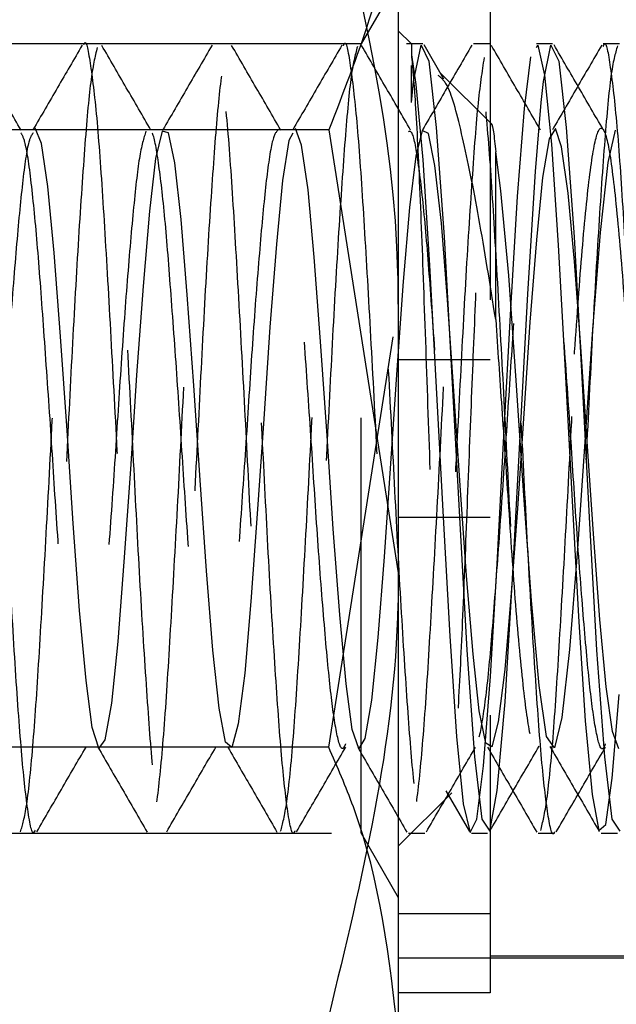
# Model space of a CAD drawing. Header units: inches. Extents: x 1772 to 2706, y -534 to -52.
# Tile 18 of 61: x 1873.537 to 1873.681, y -501.462 to -501.225. Entities that reach past the tile are written whole.
import ezdxf

# ---------------------------------------------------------------- set-up
doc = ezdxf.new("R2010")
doc.units = ezdxf.units.IN
doc.header["$LTSCALE"] = 0.5
doc.header["$MEASUREMENT"] = 0
doc.linetypes.add('HIDDEN', pattern=[0.225, 0.15, -0.075])
doc.layers.add('SID-M-H', color=4, linetype='HIDDEN')
doc.layers.add('SID-M-S', color=105, linetype='Continuous')

msp = doc.modelspace()

# ---------------------------------------------------------------- linework, layer by layer
at = {"layer": 'SID-M-H'}
for p, q in [((1873.65049, -501.19262), (1873.65049, -501.45942)), ((1873.62841, -501.21552), (1873.61946, -501.23102)), ((1873.63155, -501.23102), (1873.62841, -501.22788)), ((1873.61946, -501.23102), (1873.51236, -501.23102)), ((1873.61946, -501.42102), (1873.61946, -501.23102)), ((1873.63428, -501.23102), (1873.63037, -501.23102)), ((1873.65038, -501.23102), (1873.64647, -501.23102)), ((1873.68162, -501.23102), (1873.67773, -501.23102)), ((1873.63209, -501.2401), (1873.63389, -501.23128)), ((1873.63389, -501.23128), (1873.63576, -501.23518)), ((1873.6394, -501.23948), (1873.63462, -501.23124)), ((1873.66163, -501.23191), (1873.66199, -501.23129)), ((1873.66199, -501.23129), (1873.66361, -501.23856)), ((1873.66334, -501.2401), (1873.66514, -501.23128)), ((1873.66514, -501.23128), (1873.66701, -501.23518)), ((1873.63155, -501.23361), (1873.63263, -501.24081)), ((1873.63576, -501.23518), (1873.63755, -501.25112)), ((1873.65875, -501.24654), (1873.66032, -501.23411)), ((1873.66701, -501.23518), (1873.6688, -501.25112)), ((1873.65088, -501.25035), (1873.63859, -501.23806)), ((1873.63155, -501.24511), (1873.63209, -501.2401)), ((1873.6628, -501.24511), (1873.66334, -501.2401)), ((1873.66361, -501.23856), (1873.66523, -501.25512)), ((1873.63263, -501.24081), (1873.63428, -501.25895)), ((1873.6614, -501.26176), (1873.6628, -501.24511)), ((1873.65707, -501.26777), (1873.65875, -501.24654)), ((1873.54253, -501.25496), (1873.54106, -501.25132)), ((1873.57159, -501.252), (1873.57001, -501.25859)), ((1873.57308, -501.2524), (1873.57159, -501.252)), ((1873.57461, -501.25966), (1873.57308, -501.2524)), ((1873.60302, -501.25252), (1873.60209, -501.25426)), ((1873.60512, -501.25537), (1873.60365, -501.25135)), ((1873.63418, -501.25183), (1873.6326, -501.25804)), ((1873.63566, -501.25262), (1873.63418, -501.25183)), ((1873.63755, -501.25112), (1873.63944, -501.27748)), ((1873.66623, -501.25139), (1873.66468, -501.2539)), ((1873.66771, -501.25581), (1873.66623, -501.25139)), ((1873.6688, -501.25112), (1873.67069, -501.27748)), ((1873.68059, -501.25176), (1873.6788, -501.25956)), ((1873.60209, -501.25426), (1873.60055, -501.26391)), ((1873.6372, -501.26027), (1873.63566, -501.25262)), ((1873.66468, -501.2539), (1873.66313, -501.2632)), ((1873.54411, -501.26538), (1873.54253, -501.25496)), ((1873.60669, -501.26615), (1873.60512, -501.25537)), ((1873.65184, -501.29737), (1873.65184, -501.25698)), ((1873.65309, -501.26635), (1873.65184, -501.25698)), ((1873.66523, -501.25512), (1873.6669, -501.27945)), ((1873.66928, -501.26695), (1873.66771, -501.25581)), ((1873.57001, -501.25859), (1873.56854, -501.27128)), ((1873.6326, -501.25804), (1873.63112, -501.27041)), ((1873.63428, -501.25895), (1873.63593, -501.28427)), ((1873.6788, -501.25956), (1873.67694, -501.27644)), ((1873.57617, -501.27326), (1873.57461, -501.25966)), ((1873.63876, -501.27418), (1873.6372, -501.26027)), ((1873.65958, -501.2912), (1873.6614, -501.26176)), ((1873.60055, -501.26391), (1873.59907, -501.27919)), ((1873.66313, -501.2632), (1873.66166, -501.27817)), ((1873.54561, -501.28132), (1873.54411, -501.26538)), ((1873.60819, -501.28234), (1873.60669, -501.26615)), ((1873.65498, -501.28677), (1873.65309, -501.26635)), ((1873.65548, -501.29478), (1873.65707, -501.26777)), ((1873.67078, -501.28338), (1873.66928, -501.26695)), ((1873.56854, -501.27128), (1873.56698, -501.28932)), ((1873.63112, -501.27041), (1873.62957, -501.28818)), ((1873.57764, -501.29144), (1873.57617, -501.27326)), ((1873.64023, -501.2926), (1873.63876, -501.27418)), ((1873.63944, -501.27748), (1873.64121, -501.30982)), ((1873.66166, -501.27817), (1873.66008, -501.29798)), ((1873.67069, -501.27748), (1873.67246, -501.30982)), ((1873.67694, -501.27644), (1873.67512, -501.2998)), ((1873.59907, -501.27919), (1873.59749, -501.29919)), ((1873.6669, -501.27945), (1873.66847, -501.30823)), ((1873.54713, -501.30142), (1873.54561, -501.28132)), ((1873.60972, -501.30267), (1873.60819, -501.28234)), ((1873.63593, -501.28427), (1873.63751, -501.3137)), ((1873.67231, -501.30392), (1873.67078, -501.28338)), ((1873.65675, -501.31203), (1873.65498, -501.28677)), ((1873.56698, -501.28932), (1873.56544, -501.31077)), ((1873.62957, -501.28818), (1873.62802, -501.30951)), ((1873.57921, -501.31328), (1873.57764, -501.29144)), ((1873.6418, -501.31458), (1873.64023, -501.2926)), ((1873.65774, -501.32542), (1873.65958, -501.2912)), ((1873.61166, -501.40031), (1873.62841, -501.29368)), ((1873.65383, -501.32542), (1873.65548, -501.29478)), ((1873.59749, -501.29919), (1873.59601, -501.32127)), ((1873.66008, -501.29798), (1873.65859, -501.31999)), ((1873.67512, -501.2998), (1873.67328, -501.32683)), ((1873.5487, -501.32411), (1873.54713, -501.30142)), ((1873.61128, -501.3254), (1873.60972, -501.30267)), ((1873.67387, -501.3267), (1873.67231, -501.30392)), ((1873.65049, -501.30705), (1873.62841, -501.30705)), ((1873.66847, -501.30823), (1873.67015, -501.33954)), ((1873.56544, -501.31077), (1873.56396, -501.33335)), ((1873.62802, -501.30951), (1873.62655, -501.33205)), ((1873.64121, -501.30982), (1873.6431, -501.34498)), ((1873.67246, -501.30982), (1873.67435, -501.34498)), ((1873.58073, -501.33605), (1873.57921, -501.31328)), ((1873.63751, -501.3137), (1873.6392, -501.34498)), ((1873.65864, -501.33969), (1873.65675, -501.31203)), ((1873.64331, -501.33731), (1873.6418, -501.31458)), ((1873.65859, -501.31999), (1873.65705, -501.34283)), ((1873.59601, -501.32127), (1873.59446, -501.34411)), ((1873.55017, -501.34648), (1873.5487, -501.32411)), ((1873.61275, -501.34772), (1873.61128, -501.3254)), ((1873.65218, -501.35616), (1873.65383, -501.32542)), ((1873.6559, -501.35976), (1873.65774, -501.32542)), ((1873.67328, -501.32683), (1873.67144, -501.35371)), ((1873.67534, -501.34896), (1873.67387, -501.3267)), ((1873.62655, -501.33205), (1873.62497, -501.3545)), ((1873.56396, -501.33335), (1873.56238, -501.3557)), ((1873.58223, -501.35786), (1873.58073, -501.33605)), ((1873.64482, -501.35905), (1873.64331, -501.33731)), ((1873.66042, -501.36499), (1873.65864, -501.33969)), ((1873.67015, -501.33954), (1873.67174, -501.36882)), ((1873.59446, -501.34411), (1873.59291, -501.36528)), ((1873.65705, -501.34283), (1873.6555, -501.36417)), ((1873.55173, -501.36739), (1873.55017, -501.34648)), ((1873.65049, -501.34499), (1873.62841, -501.34499)), ((1873.6392, -501.34498), (1873.64077, -501.37362)), ((1873.6431, -501.34498), (1873.64488, -501.37694)), ((1873.67435, -501.34498), (1873.67613, -501.37694)), ((1873.61432, -501.36848), (1873.61275, -501.34772)), ((1873.67691, -501.36956), (1873.67534, -501.34896)), ((1873.67144, -501.35371), (1873.66962, -501.3768)), ((1873.56238, -501.3557), (1873.5609, -501.37486)), ((1873.62497, -501.3545), (1873.62348, -501.37388)), ((1873.6506, -501.38332), (1873.65218, -501.35616)), ((1873.58381, -501.37696), (1873.58223, -501.35786)), ((1873.64639, -501.3779), (1873.64482, -501.35905)), ((1873.65408, -501.38939), (1873.6559, -501.35976)), ((1873.59291, -501.36528), (1873.59144, -501.38248)), ((1873.6555, -501.36417), (1873.65403, -501.38161)), ((1873.6623, -501.38549), (1873.66042, -501.36499)), ((1873.55326, -501.38425), (1873.55173, -501.36739)), ((1873.61584, -501.38504), (1873.61432, -501.36848)), ((1873.67174, -501.36882), (1873.67339, -501.39394)), ((1873.67842, -501.38581), (1873.67691, -501.36956)), ((1873.5609, -501.37486), (1873.55936, -501.3897)), ((1873.62348, -501.37388), (1873.62195, -501.389)), ((1873.64077, -501.37362), (1873.64244, -501.39772)), ((1873.58528, -501.39095), (1873.58381, -501.37696)), ((1873.64488, -501.37694), (1873.64676, -501.40262)), ((1873.64786, -501.39158), (1873.64639, -501.3779)), ((1873.66962, -501.3768), (1873.66776, -501.39319)), ((1873.67613, -501.37694), (1873.67801, -501.40262)), ((1873.59144, -501.38248), (1873.58986, -501.39472)), ((1873.65403, -501.38161), (1873.65245, -501.39419)), ((1873.55475, -501.39561), (1873.55326, -501.38425)), ((1873.61734, -501.39608), (1873.61584, -501.38504)), ((1873.64892, -501.40484), (1873.6506, -501.38332)), ((1873.66409, -501.39772), (1873.6623, -501.38549)), ((1873.67993, -501.39652), (1873.67842, -501.38581)), ((1873.55936, -501.3897), (1873.5578, -501.39856)), ((1873.62195, -501.389), (1873.62039, -501.39824)), ((1873.65222, -501.41073), (1873.65408, -501.38939)), ((1873.67988, -501.40778), (1873.68155, -501.38765)), ((1873.58684, -501.39911), (1873.58528, -501.39095)), ((1873.64943, -501.39937), (1873.64786, -501.39158)), ((1873.58986, -501.39472), (1873.58837, -501.40036)), ((1873.65245, -501.39419), (1873.65095, -501.40022)), ((1873.66776, -501.39319), (1873.66596, -501.40044)), ((1873.67339, -501.39394), (1873.67503, -501.41174)), ((1873.55633, -501.40058), (1873.55475, -501.39561)), ((1873.61892, -501.40065), (1873.61734, -501.39608)), ((1873.6815, -501.4007), (1873.67993, -501.39652)), ((1873.5578, -501.39856), (1873.55633, -501.40058)), ((1873.58837, -501.40036), (1873.58684, -501.39911)), ((1873.62039, -501.39824), (1873.61892, -501.40065)), ((1873.64244, -501.39772), (1873.64405, -501.41393)), ((1873.65095, -501.40022), (1873.64943, -501.39937)), ((1873.66596, -501.40044), (1873.66409, -501.39772)), ((1873.58441, -501.40031), (1873.52193, -501.40031)), ((1873.61166, -501.40031), (1873.58448, -501.40031)), ((1873.64676, -501.40262), (1873.64854, -501.41763)), ((1873.67801, -501.40262), (1873.67979, -501.41763)), ((1873.64734, -501.41762), (1873.64892, -501.40484)), ((1873.67831, -501.41892), (1873.67988, -501.40778)), ((1873.62841, -501.42416), (1873.64126, -501.41131)), ((1873.63986, -501.41085), (1873.64551, -501.42061)), ((1873.65043, -501.42051), (1873.65222, -501.41073)), ((1873.67503, -501.41174), (1873.67663, -501.42033)), ((1873.64405, -501.41393), (1873.64567, -501.42084)), ((1873.64567, -501.42084), (1873.64734, -501.41762)), ((1873.64854, -501.41763), (1873.65043, -501.42051)), ((1873.67979, -501.41763), (1873.68168, -501.42051)), ((1873.67663, -501.42033), (1873.67831, -501.41892)), ((1873.51236, -501.42102), (1873.61946, -501.42102)), ((1873.61946, -501.42102), (1873.62841, -501.43652)), ((1873.63085, -501.42102), (1873.63475, -501.42102)), ((1873.646, -501.42102), (1873.6499, -501.42102)), ((1873.66209, -501.42102), (1873.66601, -501.42102)), ((1873.65049, -501.44045), (1873.62841, -501.44045)), ((1873.62841, -501.45102), (1873.92854, -501.45102)), ((1873.65049, -501.45052), (1873.68362, -501.45052)), ((1873.65049, -501.45942), (1873.62841, -501.45942))]:
    msp.add_line(p, q, dxfattribs=at)
for points, knots in [([(1873.62841, -501.29368), (1873.62839, -501.29115), (1873.62815, -501.25514), (1873.61961, -501.21986), (1873.61166, -501.18705)], [0, 0, 0, 0, 0.0701975, 1, 1, 1, 1]), ([(1873.541, -501.42032), (1873.5409, -501.42053), (1873.54031, -501.42185), (1873.53911, -501.41551), (1873.53764, -501.40132), (1873.53611, -501.37937), (1873.53453, -501.35265), (1873.53309, -501.32333), (1873.53149, -501.29435), (1873.52999, -501.26833), (1873.52849, -501.24742), (1873.52688, -501.23495), (1873.52593, -501.22965), (1873.5254, -501.23112), (1873.52539, -501.23117)], [0, 0, 0, 0, 0.019637, 0.1183848, 0.2154171, 0.3131336, 0.4116648, 0.508141, 0.6067916, 0.7042065, 0.8015261, 0.9002047, 0.9966924, 1, 1, 1, 1]), ([(1873.55273, -501.23117), (1873.55275, -501.23112), (1873.55328, -501.22965), (1873.55423, -501.23495), (1873.55584, -501.24742), (1873.55733, -501.26833), (1873.55883, -501.29434), (1873.56043, -501.32333), (1873.56187, -501.35264), (1873.56346, -501.37941), (1873.56498, -501.4012), (1873.56646, -501.41599), (1873.56806, -501.42232), (1873.56951, -501.41968), (1873.57108, -501.40831), (1873.57263, -501.3892), (1873.57408, -501.36418), (1873.57569, -501.33569), (1873.57715, -501.30619), (1873.5787, -501.27857), (1873.58027, -501.25543), (1873.58171, -501.23882), (1873.58332, -501.23041), (1873.5848, -501.23093), (1873.58632, -501.24032), (1873.58791, -501.25772), (1873.58934, -501.28155), (1873.59094, -501.30944), (1873.59245, -501.33897), (1873.59394, -501.36727), (1873.59554, -501.39172), (1873.59698, -501.40978), (1873.5984, -501.42001), (1873.59925, -501.42003), (1873.5996, -501.42004)], [0, 0, 0, 0, 0.001102, 0.033261, 0.066151, 0.098587, 0.131055, 0.163935, 0.196091, 0.228931, 0.261499, 0.29384, 0.326752, 0.358937, 0.391707, 0.424388, 0.456633, 0.489556, 0.521804, 0.554482, 0.587254, 0.619438, 0.652349, 0.684693, 0.717258, 0.7501, 0.782255, 0.815134, 0.847606, 0.880039, 0.912929, 0.945089, 0.977913, 1, 1, 1, 1]), ([(1873.60351, -501.42048), (1873.60343, -501.42065), (1873.60286, -501.42204), (1873.6017, -501.41606), (1873.60022, -501.40238), (1873.5987, -501.38075), (1873.59711, -501.35427), (1873.59567, -501.32501), (1873.59408, -501.29594), (1873.59257, -501.26964), (1873.59108, -501.24858), (1873.58948, -501.23483), (1873.58804, -501.22956), (1873.58646, -501.23329), (1873.58492, -501.24573), (1873.58346, -501.26567), (1873.58185, -501.29117), (1873.5804, -501.32003), (1873.57884, -501.34941), (1873.57728, -501.37659), (1873.57583, -501.39909), (1873.57422, -501.4147), (1873.57275, -501.42205), (1873.57122, -501.42045), (1873.56964, -501.40999), (1873.5682, -501.39167), (1873.5666, -501.36728), (1873.5651, -501.33897), (1873.5636, -501.30944), (1873.562, -501.28156), (1873.56056, -501.25765), (1873.55897, -501.24058), (1873.55768, -501.23151), (1873.5569, -501.23195), (1873.55662, -501.23211)], [0, 0, 0, 0, 0.004695, 0.037595, 0.069994, 0.102502, 0.13537, 0.167524, 0.200381, 0.232914, 0.26529, 0.298196, 0.33037, 0.363163, 0.395814, 0.428085, 0.461008, 0.493235, 0.525942, 0.558691, 0.59089, 0.623808, 0.656122, 0.688722, 0.721547, 0.753708, 0.786599, 0.819032, 0.851506, 0.884385, 0.916541, 0.949384, 0.98195, 1, 1, 1, 1]), ([(1873.61523, -501.23139), (1873.61527, -501.23127), (1873.61583, -501.22983), (1873.61682, -501.23543), (1873.61843, -501.24842), (1873.61991, -501.26968), (1873.62143, -501.29593), (1873.62302, -501.32502), (1873.62445, -501.35426), (1873.62605, -501.38079), (1873.62756, -501.40224), (1873.62905, -501.41658), (1873.63065, -501.42242), (1873.63209, -501.41926), (1873.63367, -501.40742), (1873.63521, -501.38792), (1873.63667, -501.36263), (1873.63828, -501.33402), (1873.63973, -501.30455), (1873.64129, -501.27712), (1873.64285, -501.25429), (1873.6443, -501.23812), (1873.64591, -501.2302), (1873.64737, -501.23123), (1873.64891, -501.2411), (1873.65049, -501.25892), (1873.65193, -501.28305), (1873.65353, -501.31109), (1873.65502, -501.34063), (1873.65653, -501.36877), (1873.65813, -501.39295), (1873.65956, -501.41057), (1873.66096, -501.42026), (1873.66178, -501.42005), (1873.66209, -501.41997)], [0, 0, 0, 0, 0.002929, 0.035102, 0.068008, 0.100383, 0.132916, 0.165773, 0.197926, 0.230794, 0.263301, 0.2957, 0.3286, 0.360767, 0.393574, 0.426204, 0.458491, 0.491412, 0.523626, 0.556351, 0.589083, 0.621292, 0.654213, 0.686507, 0.719129, 0.751941, 0.784106, 0.817004, 0.849411, 0.88191, 0.91478, 0.946934, 0.979787, 1, 1, 1, 1]), ([(1873.63155, -501.23109), (1873.63155, -501.23107), (1873.63155, -501.23099), (1873.63155, -501.23156), (1873.63155, -501.23283), (1873.63155, -501.23361)], [0, 0, 0, 0, 0.108118, 0.460333, 1, 1, 1, 1]), ([(1873.66553, -501.23102), (1873.66488, -501.23102), (1873.66357, -501.23102), (1873.66227, -501.23102), (1873.66162, -501.23102)], [0, 0, 0, 0, 0.500137, 1, 1, 1, 1]), ([(1873.67773, -501.23158), (1873.6778, -501.2314), (1873.67839, -501.23001), (1873.6794, -501.23593), (1873.68102, -501.24945), (1873.68249, -501.27105), (1873.68402, -501.29753), (1873.6856, -501.3267), (1873.68704, -501.35586), (1873.68864, -501.38216), (1873.69014, -501.40325), (1873.69164, -501.41715), (1873.69324, -501.42248), (1873.69467, -501.41881), (1873.69626, -501.4065), (1873.69779, -501.38662), (1873.69926, -501.36108), (1873.70087, -501.33234), (1873.70231, -501.30291), (1873.70388, -501.27569), (1873.70543, -501.25317), (1873.70689, -501.23743), (1873.7085, -501.23002), (1873.70996, -501.23156), (1873.7115, -501.24191), (1873.71308, -501.26014), (1873.71452, -501.28456), (1873.71612, -501.31275), (1873.7176, -501.34229), (1873.71912, -501.37027), (1873.72071, -501.39416), (1873.72215, -501.41134), (1873.72352, -501.4205), (1873.72431, -501.42008), (1873.72459, -501.41993)], [0, 0, 0, 0, 0.004756, 0.036951, 0.069868, 0.102189, 0.134781, 0.167611, 0.19977, 0.232659, 0.265101, 0.297565, 0.330447, 0.362604, 0.395443, 0.428017, 0.460354, 0.493268, 0.525456, 0.558223, 0.590909, 0.623152, 0.656076, 0.688328, 0.721003, 0.753779, 0.785961, 0.818873, 0.851222, 0.883784, 0.916629, 0.948784, 0.981662, 1, 1, 1, 1]), ([(1873.53763, -501.25176), (1873.53566, -501.24836), (1873.53171, -501.24156), (1873.52777, -501.23476), (1873.5258, -501.23137)], [0, 0, 0, 0, 0.500498, 1, 1, 1, 1]), ([(1873.53751, -501.4207), (1873.53799, -501.41906), (1873.53898, -501.41575), (1873.54058, -501.40007), (1873.54204, -501.37804), (1873.54359, -501.35103), (1873.54516, -501.32171), (1873.5466, -501.29276), (1873.54821, -501.26693), (1873.54968, -501.24687), (1873.55107, -501.23437), (1873.55196, -501.23288), (1873.55233, -501.23225)], [0, 0, 0, 0, 0.1020602, 0.206193, 0.3081311, 0.4115719, 0.5151609, 0.6169977, 0.7211129, 0.8233279, 0.926429, 1, 1, 1, 1]), ([(1873.55234, -501.23131), (1873.55036, -501.23472), (1873.54642, -501.24152), (1873.54247, -501.24831), (1873.5405, -501.25171)], [0, 0, 0, 0, 0.500976, 1, 1, 1, 1]), ([(1873.55596, -501.23188), (1873.55543, -501.23408), (1873.55437, -501.23843), (1873.55292, -501.25553), (1873.55136, -501.27855), (1873.54981, -501.3062), (1873.54835, -501.3357), (1873.54674, -501.36416), (1873.54528, -501.38928), (1873.54373, -501.40802), (1873.54242, -501.41868), (1873.54167, -501.41936), (1873.54142, -501.41958)], [0, 0, 0, 0, 0.1062136, 0.2100772, 0.3158401, 0.4212983, 0.5253699, 0.6316198, 0.7356835, 0.8411519, 0.9469067, 1, 1, 1, 1]), ([(1873.56888, -501.25176), (1873.56691, -501.24836), (1873.56296, -501.24156), (1873.55902, -501.23476), (1873.55705, -501.23137)], [0, 0, 0, 0, 0.500439, 1, 1, 1, 1]), ([(1873.58359, -501.23131), (1873.58161, -501.23472), (1873.57767, -501.24152), (1873.57372, -501.24831), (1873.57175, -501.25171)], [0, 0, 0, 0, 0.500913, 1, 1, 1, 1]), ([(1873.60013, -501.25176), (1873.59816, -501.24836), (1873.59421, -501.24156), (1873.59027, -501.23476), (1873.5883, -501.23137)], [0, 0, 0, 0, 0.5003806, 1, 1, 1, 1]), ([(1873.60009, -501.42055), (1873.60058, -501.41875), (1873.60157, -501.4151), (1873.60317, -501.39898), (1873.60462, -501.37662), (1873.60618, -501.3494), (1873.60774, -501.32003), (1873.60919, -501.29119), (1873.6108, -501.26561), (1873.61226, -501.24595), (1873.61363, -501.23403), (1873.61449, -501.23282), (1873.61483, -501.23234)], [0, 0, 0, 0, 0.102796, 0.207516, 0.309948, 0.414128, 0.518177, 0.620698, 0.725433, 0.828093, 0.931963, 1, 1, 1, 1]), ([(1873.61484, -501.23131), (1873.61286, -501.23472), (1873.60892, -501.24152), (1873.60497, -501.24831), (1873.603, -501.25171)], [0, 0, 0, 0, 0.500849, 1, 1, 1, 1]), ([(1873.61855, -501.23167), (1873.61802, -501.2337), (1873.61696, -501.23772), (1873.61551, -501.2544), (1873.61395, -501.27709), (1873.61239, -501.30456), (1873.61094, -501.33402), (1873.60933, -501.36261), (1873.60786, -501.38799), (1873.60633, -501.40716), (1873.60497, -501.41836), (1873.6042, -501.41927), (1873.60393, -501.4196)], [0, 0, 0, 0, 0.105608, 0.208936, 0.313937, 0.418918, 0.52226, 0.62787, 0.731448, 0.836124, 0.941368, 1, 1, 1, 1]), ([(1873.64905, -501.2343), (1873.64853, -501.23769), (1873.6475, -501.24442), (1873.64605, -501.26447), (1873.64444, -501.28958), (1873.64298, -501.31836), (1873.64143, -501.34778), (1873.63986, -501.37515), (1873.63842, -501.39798), (1873.63681, -501.41402), (1873.63533, -501.42187), (1873.63381, -501.42078), (1873.63222, -501.41081), (1873.63078, -501.39289), (1873.62919, -501.36879), (1873.62768, -501.34063), (1873.62619, -501.31109), (1873.62459, -501.28306), (1873.62315, -501.25886), (1873.62157, -501.24134), (1873.62023, -501.23175), (1873.61943, -501.23197), (1873.61912, -501.23206)], [0, 0, 0, 0, 0.051198, 0.101662, 0.153208, 0.203723, 0.254855, 0.306189, 0.356566, 0.408088, 0.458763, 0.509713, 0.56115, 0.611492, 0.662956, 0.713838, 0.764577, 0.816084, 0.866444, 0.917816, 0.968891, 1, 1, 1, 1]), ([(1873.63138, -501.25176), (1873.62941, -501.24836), (1873.62546, -501.24156), (1873.62152, -501.23476), (1873.61955, -501.23137)], [0, 0, 0, 0, 0.500322, 1, 1, 1, 1]), ([(1873.64609, -501.23131), (1873.64412, -501.23472), (1873.64017, -501.24151), (1873.63622, -501.24831), (1873.63425, -501.25171)], [0, 0, 0, 0, 0.500785, 1, 1, 1, 1]), ([(1873.66263, -501.25176), (1873.66066, -501.24836), (1873.65671, -501.24156), (1873.65277, -501.23476), (1873.6508, -501.23137)], [0, 0, 0, 0, 0.500263, 1, 1, 1, 1]), ([(1873.66601, -501.42067), (1873.66596, -501.42079), (1873.66542, -501.42222), (1873.66429, -501.41657), (1873.66279, -501.40341), (1873.6613, -501.38212), (1873.6597, -501.35588), (1873.65826, -501.32669), (1873.65667, -501.29755), (1873.65514, -501.27097), (1873.65367, -501.24974), (1873.65214, -501.23551), (1873.65123, -501.23302), (1873.65081, -501.23188)], [0, 0, 0, 0, 0.008795, 0.110226, 0.210366, 0.31044, 0.41189, 0.511091, 0.612358, 0.712894, 0.812593, 0.914131, 1, 1, 1, 1]), ([(1873.66267, -501.42038), (1873.66316, -501.41841), (1873.66416, -501.41443), (1873.66576, -501.39787), (1873.6672, -501.37518), (1873.66878, -501.34778), (1873.67032, -501.31835), (1873.67178, -501.28963), (1873.67339, -501.2643), (1873.67484, -501.24505), (1873.67619, -501.23369), (1873.67702, -501.23276), (1873.67732, -501.23241)], [0, 0, 0, 0, 0.1035619, 0.2088548, 0.3118067, 0.4167154, 0.5212105, 0.6244447, 0.7297869, 0.8329169, 0.9375465, 1, 1, 1, 1]), ([(1873.67734, -501.23131), (1873.67537, -501.23472), (1873.67142, -501.24151), (1873.66747, -501.24831), (1873.6655, -501.25171)], [0, 0, 0, 0, 0.500721, 1, 1, 1, 1]), ([(1873.67771, -501.25164), (1873.67574, -501.24824), (1873.67179, -501.24144), (1873.66784, -501.23464), (1873.66587, -501.23124)], [0, 0, 0, 0, 0.499802, 1, 1, 1, 1]), ([(1873.68114, -501.23149), (1873.68061, -501.23335), (1873.67955, -501.23703), (1873.67809, -501.25328), (1873.67654, -501.27566), (1873.67497, -501.30292), (1873.67353, -501.33234), (1873.67192, -501.36106), (1873.67044, -501.38668), (1873.66892, -501.40627), (1873.66753, -501.41802), (1873.66673, -501.4192), (1873.66643, -501.41965)], [0, 0, 0, 0, 0.104993, 0.207815, 0.312048, 0.416542, 0.519186, 0.624148, 0.72727, 0.831148, 0.935869, 1, 1, 1, 1]), ([(1873.63155, -501.23361), (1873.63184, -501.23674), (1873.63247, -501.24353), (1873.63353, -501.26448), (1873.63458, -501.29241), (1873.63566, -501.32369), (1873.63677, -501.35451), (1873.63779, -501.38132), (1873.63893, -501.40114), (1873.63994, -501.41199), (1873.64107, -501.41264), (1873.64211, -501.40345), (1873.6432, -501.38558), (1873.6443, -501.36131), (1873.64534, -501.33374), (1873.64647, -501.30582), (1873.64748, -501.28144), (1873.64842, -501.26479), (1873.64893, -501.25997), (1873.64908, -501.25849)], [0, 0, 0, 0, 0.056989, 0.1235, 0.189028, 0.254471, 0.318261, 0.382083, 0.444536, 0.5066, 0.567856, 0.628172, 0.688228, 0.746805, 0.805424, 0.862482, 0.91934, 0.975196, 1, 1, 1, 1]), ([(1873.63155, -501.24511), (1873.63155, -501.2438), (1873.63155, -501.24118), (1873.63155, -501.23823), (1873.63155, -501.23679), (1873.63155, -501.23619)], [0, 0, 0, 0, 0.370568, 0.741137, 1, 1, 1, 1]), ([(1873.65184, -501.29737), (1873.65049, -501.28892), (1873.64779, -501.272), (1873.6438, -501.25269), (1873.64074, -501.24084), (1873.63878, -501.23923), (1873.63803, -501.23862)], [0, 0, 0, 0, 0.276378, 0.55275, 0.828787, 1, 1, 1, 1]), ([(1873.65061, -501.25062), (1873.65066, -501.25049), (1873.65107, -501.24948), (1873.65148, -501.25347), (1873.65184, -501.25698)], [0, 0, 0, 0, 0.121289, 1, 1, 1, 1]), ([(1873.54053, -501.25246), (1873.54018, -501.25293), (1873.53932, -501.25409), (1873.53796, -501.2638), (1873.53649, -501.27955), (1873.53488, -501.29987), (1873.53344, -501.32263), (1873.53187, -501.34569), (1873.53032, -501.3669), (1873.52887, -501.38434), (1873.52726, -501.39626), (1873.5258, -501.40165), (1873.52425, -501.39999), (1873.52268, -501.39138), (1873.52124, -501.37666), (1873.51963, -501.35727), (1873.51815, -501.33489), (1873.51663, -501.31169), (1873.51504, -501.28988), (1873.5136, -501.27138), (1873.51201, -501.25803), (1873.5105, -501.25104), (1873.50901, -501.25103), (1873.50741, -501.25803), (1873.50597, -501.27142), (1873.50439, -501.28987), (1873.50285, -501.31173), (1873.50138, -501.33494), (1873.49978, -501.35724), (1873.49833, -501.3767), (1873.49677, -501.3914), (1873.49521, -501.39997), (1873.49376, -501.40165), (1873.49215, -501.39628), (1873.49068, -501.3843), (1873.48915, -501.3669), (1873.48757, -501.34568), (1873.48613, -501.32258), (1873.48452, -501.29988), (1873.48304, -501.27957), (1873.48152, -501.26359), (1873.47993, -501.25349), (1873.47849, -501.25014), (1873.4769, -501.25387), (1873.47538, -501.26439), (1873.4739, -501.28065), (1873.4723, -501.3011), (1873.47086, -501.32396), (1873.46928, -501.34696), (1873.46774, -501.36801), (1873.46628, -501.38517), (1873.46467, -501.39675), (1873.46322, -501.40175), (1873.46166, -501.39968), (1873.46009, -501.3907), (1873.45865, -501.37567), (1873.45704, -501.35607), (1873.45557, -501.33358), (1873.45404, -501.3104), (1873.45246, -501.28872), (1873.45102, -501.27047), (1873.44942, -501.25746), (1873.44792, -501.25085), (1873.44642, -501.25124), (1873.44482, -501.25863), (1873.44338, -501.27235), (1873.4418, -501.29103), (1873.44027, -501.31303), (1873.43879, -501.33625), (1873.43719, -501.35844), (1873.43574, -501.37767), (1873.43417, -501.39206), (1873.43262, -501.40026), (1873.43117, -501.40154), (1873.42956, -501.39577), (1873.4281, -501.38344), (1873.42655, -501.36578), (1873.42498, -501.3444), (1873.42354, -501.32126), (1873.42193, -501.29865), (1873.42046, -501.27853), (1873.41893, -501.26285), (1873.41734, -501.25312), (1873.41591, -501.25017), (1873.41431, -501.2543), (1873.41281, -501.26517), (1873.41131, -501.28171), (1873.40971, -501.30235), (1873.40827, -501.32528), (1873.40669, -501.34822), (1873.40516, -501.36911), (1873.40369, -501.38599), (1873.40208, -501.39721), (1873.40063, -501.40182), (1873.39907, -501.39935), (1873.39751, -501.39), (1873.39606, -501.37466), (1873.39445, -501.35485), (1873.39299, -501.33226), (1873.39145, -501.30911), (1873.38987, -501.28757), (1873.38843, -501.26958), (1873.38683, -501.25691), (1873.38534, -501.25068), (1873.38383, -501.25147), (1873.38223, -501.25925), (1873.3808, -501.27329), (1873.3792, -501.2922), (1873.37769, -501.31433), (1873.3762, -501.33755), (1873.3746, -501.35962), (1873.37316, -501.37866), (1873.37158, -501.39261), (1873.37007, -501.40076), (1873.3691, -501.40039), (1873.36862, -501.4002)], [0, 0, 0, 0, 0.005874, 0.014762, 0.023574, 0.03255, 0.041329, 0.050259, 0.059176, 0.067964, 0.076941, 0.085739, 0.094643, 0.103585, 0.112357, 0.12133, 0.130157, 0.139028, 0.147987, 0.156754, 0.165717, 0.174579, 0.183415, 0.192385, 0.201156, 0.210102, 0.218998, 0.227803, 0.23678, 0.245562, 0.254486, 0.263411, 0.272193, 0.28117, 0.289975, 0.298871, 0.307817, 0.316588, 0.325558, 0.334394, 0.343256, 0.352219, 0.360986, 0.369945, 0.378817, 0.387643, 0.396616, 0.405389, 0.41433, 0.423234, 0.432032, 0.441009, 0.449797, 0.458714, 0.467645, 0.476423, 0.485399, 0.494211, 0.503099, 0.51205, 0.520818, 0.529787, 0.538631, 0.547484, 0.55645, 0.565218, 0.574172, 0.583053, 0.591871, 0.600846, 0.609622, 0.618557, 0.627469, 0.636261, 0.645238, 0.654031, 0.662942, 0.671878, 0.680653, 0.689628, 0.698447, 0.707326, 0.716282, 0.725049, 0.734015, 0.742869, 0.751712, 0.760681, 0.76945, 0.7784, 0.78729, 0.7961, 0.805076, 0.813855, 0.822785, 0.831703, 0.84049, 0.849467, 0.858266, 0.867169, 0.876111, 0.884883, 0.893856, 0.902684, 0.911554, 0.920514, 0.929281, 0.938243, 0.947107, 0.955941, 0.964912, 0.973682, 0.982628, 0.991525, 1, 1, 1, 1]), ([(1873.56768, -501.252), (1873.56715, -501.25372), (1873.56609, -501.25714), (1873.56464, -501.27059), (1873.56307, -501.28869), (1873.56152, -501.31044), (1873.56007, -501.33363), (1873.55846, -501.35603), (1873.557, -501.3757), (1873.55545, -501.39073), (1873.55388, -501.39967), (1873.55244, -501.40175), (1873.55083, -501.39677), (1873.54936, -501.38513), (1873.54783, -501.368), (1873.54624, -501.34696), (1873.54481, -501.3239), (1873.54321, -501.30113), (1873.54171, -501.28058), (1873.54021, -501.26451), (1873.53877, -501.2544), (1873.53793, -501.25298), (1873.53759, -501.25241)], [0, 0, 0, 0, 0.051292, 0.101444, 0.152517, 0.203443, 0.253696, 0.305006, 0.355255, 0.406186, 0.457255, 0.50741, 0.558703, 0.609101, 0.659856, 0.711036, 0.761144, 0.812386, 0.862984, 0.913532, 0.964789, 1, 1, 1, 1]), ([(1873.5996, -501.25161), (1873.59913, -501.25206), (1873.59814, -501.25301), (1873.59664, -501.26299), (1873.59518, -501.27854), (1873.59357, -501.29862), (1873.59212, -501.32131), (1873.59056, -501.34441), (1873.58899, -501.36578), (1873.58755, -501.38348), (1873.58594, -501.39575), (1873.58447, -501.40153), (1873.58294, -501.40027), (1873.58135, -501.39205), (1873.57992, -501.37764), (1873.57832, -501.35847), (1873.57682, -501.3362), (1873.57532, -501.31298), (1873.57372, -501.29106), (1873.57228, -501.27226), (1873.57069, -501.25884), (1873.5694, -501.25172), (1873.56863, -501.25206), (1873.56836, -501.25218)], [0, 0, 0, 0, 0.0448155, 0.0938172, 0.1422457, 0.1916568, 0.2400198, 0.2891061, 0.3382544, 0.386575, 0.4359787, 0.484472, 0.5333975, 0.5826606, 0.6309235, 0.6802869, 0.72896, 0.7776937, 0.8270393, 0.8752949, 0.9245853, 0.9734582, 1, 1, 1, 1]), ([(1873.61573, -501.39948), (1873.61549, -501.40002), (1873.61476, -501.40173), (1873.61342, -501.397), (1873.61194, -501.38601), (1873.61042, -501.36907), (1873.60883, -501.34823), (1873.60739, -501.32523), (1873.6058, -501.30238), (1873.60428, -501.28165), (1873.6028, -501.26527), (1873.60133, -501.25469), (1873.60046, -501.25302), (1873.60009, -501.25231)], [0, 0, 0, 0, 0.046903, 0.145508, 0.242605, 0.340031, 0.438536, 0.534896, 0.633372, 0.730872, 0.827898, 0.92652, 1, 1, 1, 1]), ([(1873.67822, -501.3995), (1873.67802, -501.40003), (1873.67731, -501.40181), (1873.67601, -501.39742), (1873.67451, -501.38682), (1873.67301, -501.37015), (1873.67142, -501.3495), (1873.66998, -501.32655), (1873.66839, -501.30362), (1873.66686, -501.28276), (1873.66539, -501.26592), (1873.66378, -501.25476), (1873.66234, -501.25021), (1873.66077, -501.25274), (1873.65922, -501.26216), (1873.65777, -501.27754), (1873.65616, -501.29739), (1873.6547, -501.31999), (1873.65315, -501.34313), (1873.65158, -501.36465), (1873.65014, -501.38261), (1873.64853, -501.39522), (1873.64705, -501.40139), (1873.64553, -501.40053), (1873.64394, -501.39269), (1873.6425, -501.3786), (1873.64091, -501.35965), (1873.6394, -501.33751), (1873.63791, -501.31428), (1873.63631, -501.29224), (1873.63487, -501.27321), (1873.63329, -501.25943), (1873.63196, -501.25191), (1873.63116, -501.25208), (1873.63086, -501.25215)], [0, 0, 0, 0, 0.013593, 0.046133, 0.078258, 0.110362, 0.142909, 0.174732, 0.20722, 0.239473, 0.271456, 0.304031, 0.335889, 0.368303, 0.400663, 0.432558, 0.46514, 0.497067, 0.529386, 0.561832, 0.593672, 0.626238, 0.658267, 0.69047, 0.722982, 0.7548, 0.787329, 0.819489, 0.851559, 0.884115, 0.915944, 0.948414, 0.980697, 1, 1, 1, 1]), ([(1873.65184, -501.29737), (1873.65232, -501.3044), (1873.65329, -501.31856), (1873.65496, -501.34281), (1873.65657, -501.36713), (1873.65851, -501.38753), (1873.66024, -501.39975), (1873.66216, -501.40204), (1873.66392, -501.3941), (1873.66581, -501.37706), (1873.66761, -501.35311), (1873.66946, -501.32555), (1873.6713, -501.29804), (1873.67311, -501.27428), (1873.67499, -501.25751), (1873.67676, -501.24991), (1873.67867, -501.25255), (1873.68041, -501.26508), (1873.68234, -501.28572), (1873.68407, -501.3119), (1873.68601, -501.33981), (1873.68774, -501.36603), (1873.68967, -501.38675), (1873.69141, -501.3994), (1873.69332, -501.40216), (1873.69509, -501.39468), (1873.69697, -501.37801), (1873.69878, -501.35431), (1873.70062, -501.32683), (1873.70248, -501.29925), (1873.70427, -501.27523), (1873.70616, -501.2581), (1873.70792, -501.25004), (1873.70984, -501.2522), (1873.71157, -501.26431), (1873.71351, -501.28462), (1873.71524, -501.31062), (1873.71717, -501.33854), (1873.7189, -501.36492), (1873.72083, -501.38596), (1873.72258, -501.39903), (1873.72448, -501.40226), (1873.72627, -501.39524), (1873.72813, -501.37895), (1873.72996, -501.35551), (1873.73178, -501.32811), (1873.73365, -501.30047), (1873.73543, -501.2762), (1873.73733, -501.2587), (1873.73908, -501.25019), (1873.74101, -501.25188), (1873.74274, -501.26356), (1873.74468, -501.28354), (1873.7464, -501.30935), (1873.74834, -501.33726), (1873.75007, -501.3638), (1873.75199, -501.38515), (1873.75375, -501.39863), (1873.75564, -501.40234), (1873.75744, -501.39578), (1873.75929, -501.37986), (1873.76113, -501.3567), (1873.76294, -501.3294), (1873.76482, -501.3017), (1873.76659, -501.27719), (1873.7685, -501.25933), (1873.77024, -501.25036), (1873.77218, -501.25157), (1873.7739, -501.26282), (1873.77584, -501.28246), (1873.77757, -501.30809), (1873.7795, -501.33597), (1873.78124, -501.36266), (1873.78315, -501.38432), (1873.78492, -501.39822), (1873.7868, -501.40239), (1873.78861, -501.3963), (1873.79045, -501.38077), (1873.79231, -501.35788), (1873.7941, -501.33068), (1873.79599, -501.30293), (1873.79775, -501.27819), (1873.79967, -501.25997), (1873.8014, -501.25055), (1873.80334, -501.25129), (1873.80507, -501.2621), (1873.807, -501.2814), (1873.80874, -501.30682), (1873.81066, -501.3347), (1873.81241, -501.36148), (1873.81431, -501.38361), (1873.8161, -501.39732), (1873.81752, -501.40255), (1873.81831, -501.39975), (1873.81848, -501.39913)], [0, 0, 0, 0, 0.008826, 0.01778, 0.028666, 0.039775, 0.050671, 0.061765, 0.072685, 0.083751, 0.09471, 0.105735, 0.116745, 0.127719, 0.138774, 0.149704, 0.160791, 0.171692, 0.182798, 0.193685, 0.204798, 0.215685, 0.226791, 0.237693, 0.248779, 0.259711, 0.270764, 0.28174, 0.292747, 0.303775, 0.314732, 0.325799, 0.336718, 0.347813, 0.358708, 0.369817, 0.380703, 0.391814, 0.402705, 0.413805, 0.424717, 0.435792, 0.446738, 0.457777, 0.468771, 0.47976, 0.490803, 0.501745, 0.512824, 0.523732, 0.534834, 0.545724, 0.556835, 0.567721, 0.57883, 0.589727, 0.60082, 0.611741, 0.622805, 0.633767, 0.644789, 0.655802, 0.666773, 0.67783, 0.688758, 0.699847, 0.710747, 0.721854, 0.732741, 0.743853, 0.754741, 0.765845, 0.776749, 0.787833, 0.798768, 0.809818, 0.820797, 0.831802, 0.842832, 0.853786, 0.864856, 0.875772, 0.886869, 0.897763, 0.908873, 0.919758, 0.930869, 0.941761, 0.95286, 0.963773, 0.974847, 0.985795, 0.996831, 1, 1, 1, 1]), ([(1873.54143, -501.42068), (1873.5434, -501.41728), (1873.54734, -501.41048), (1873.55128, -501.40369), (1873.55326, -501.40029)], [0, 0, 0, 0, 0.4995608, 1, 1, 1, 1]), ([(1873.55613, -501.40034), (1873.5581, -501.40373), (1873.56205, -501.41053), (1873.56599, -501.41733), (1873.56796, -501.42073)], [0, 0, 0, 0, 0.499088, 1, 1, 1, 1]), ([(1873.57268, -501.42068), (1873.57465, -501.41728), (1873.57859, -501.41048), (1873.58253, -501.40369), (1873.58451, -501.40029)], [0, 0, 0, 0, 0.499619, 1, 1, 1, 1]), ([(1873.58738, -501.40034), (1873.58935, -501.40373), (1873.5933, -501.41053), (1873.59724, -501.41733), (1873.59921, -501.42073)], [0, 0, 0, 0, 0.499151, 1, 1, 1, 1]), ([(1873.60393, -501.42068), (1873.6059, -501.41728), (1873.60984, -501.41048), (1873.61378, -501.40369), (1873.61576, -501.40029)], [0, 0, 0, 0, 0.499678, 1, 1, 1, 1]), ([(1873.62841, -501.4698), (1873.6263, -501.45124), (1873.62362, -501.42771), (1873.61374, -501.40508), (1873.61166, -501.40031)], [0, 0, 0, 0, 0.7889992, 1, 1, 1, 1]), ([(1873.61863, -501.40034), (1873.6206, -501.40373), (1873.62455, -501.41053), (1873.62849, -501.41733), (1873.63046, -501.42073)], [0, 0, 0, 0, 0.499215, 1, 1, 1, 1]), ([(1873.63518, -501.42068), (1873.63715, -501.41728), (1873.64109, -501.41048), (1873.64503, -501.40369), (1873.64701, -501.40029)], [0, 0, 0, 0, 0.499737, 1, 1, 1, 1]), ([(1873.64988, -501.40034), (1873.65185, -501.40373), (1873.6558, -501.41053), (1873.65974, -501.41733), (1873.66171, -501.42073)], [0, 0, 0, 0, 0.499279, 1, 1, 1, 1]), ([(1873.65044, -501.42048), (1873.65241, -501.41708), (1873.65636, -501.41027), (1873.66031, -501.40347), (1873.66229, -501.40007)], [0, 0, 0, 0, 0.500258, 1, 1, 1, 1]), ([(1873.6649, -501.40018), (1873.66688, -501.40358), (1873.67084, -501.41039), (1873.67479, -501.4172), (1873.67676, -501.42061)], [0, 0, 0, 0, 0.499658, 1, 1, 1, 1]), ([(1873.66643, -501.42068), (1873.6684, -501.41728), (1873.67234, -501.41048), (1873.67628, -501.40369), (1873.67826, -501.40029)], [0, 0, 0, 0, 0.499795, 1, 1, 1, 1]), ([(1873.67725, -501.42102), (1873.6779, -501.42102), (1873.6792, -501.42102), (1873.6805, -501.42102), (1873.68115, -501.42102)], [0, 0, 0, 0, 0.4998627, 1, 1, 1, 1])]:
    msp.add_open_spline(points, degree=3, knots=knots, dxfattribs=at)
at = {"layer": 'SID-M-S'}
for p, q in [((1873.62841, -488.35102), (1873.62841, -507.35102)), ((1873.61166, -501.25173), (1873.52015, -501.25173)), ((1873.61166, -501.25173), (1873.62841, -501.35836))]:
    msp.add_line(p, q, dxfattribs=at)
for points, knots in [([(1873.62841, -501.18225), (1873.62822, -501.1877), (1873.62742, -501.21121), (1873.61851, -501.23413), (1873.61166, -501.25173)], [0, 0, 0, 0, 0.2318493, 1, 1, 1, 1]), ([(1873.62841, -501.35836), (1873.62839, -501.36089), (1873.62815, -501.3969), (1873.61961, -501.43218), (1873.61166, -501.46499)], [0, 0, 0, 0, 0.070198, 1, 1, 1, 1])]:
    msp.add_open_spline(points, degree=3, knots=knots, dxfattribs=at)

doc.saveas('drawing.dxf')
